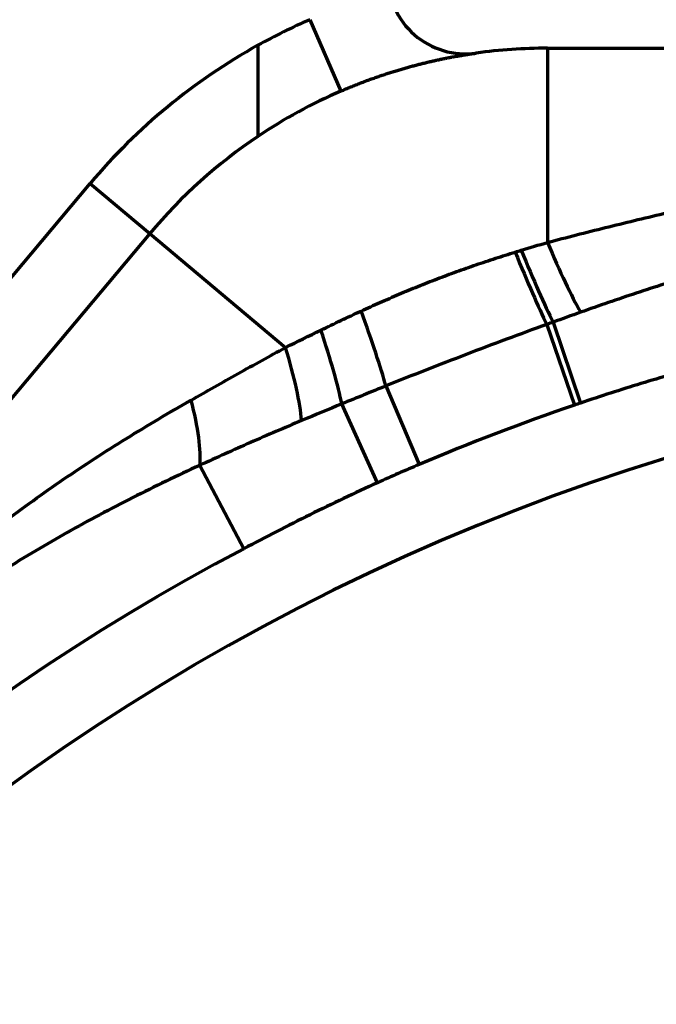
# Model space of a CAD drawing. Header units: millimetres. Extents: x -170 to 6906, y -2212 to 4257.
# Tile 118 of 256: x 4722 to 4747, y -1181 to -1143. Entities that reach past the tile are written whole.
import ezdxf

# ---------------------------------------------------------------- set-up
doc = ezdxf.new("R2010")
doc.units = ezdxf.units.MM
doc.layers.add('1', color=7, linetype='Continuous', true_color=0xffffff)

msp = doc.modelspace()

# ---------------------------------------------------------------- linework, layer by layer
at = {"color": 0, "lineweight": 18}
msp.add_arc((4772.638, -1241.784), 438.165, 198.70552, 161.36953, dxfattribs=at)
at = {"layer": '1', "color": 0, "linetype": 'Continuous', "lineweight": 70}
for p, q in [((4733.638, -1142.685), (4734.833, -1145.437)), ((4742.794, -1143.784), (4742.794, -1151.271)), ((4742.794, -1143.784), (4752.638, -1143.784)), ((4686.902, -1194.611), (4725.175, -1149)), ((4725.175, -1149), (4727.473, -1150.928)), ((4727.473, -1150.928), (4689.2, -1196.539)), ((4727.473, -1150.928), (4732.704, -1155.318)), ((4742.767, -1154.433), (4743.83, -1157.542)), ((4743.011, -1154.344), (4744.066, -1157.462)), ((4736.571, -1156.803), (4737.855, -1159.829)), ((4736.245, -1160.534), (4734.87, -1157.495)), ((4731.093, -1163.076), (4729.398, -1159.865))]:
    msp.add_line(p, q, dxfattribs=at)
for centre, radius, start, end in [((4739.638, -1141.001), 3, 180, 277.8844), ((4742.794, -1163.784), 23, 113.456, 119.0126), ((4742.794, -1163.784), 23, 119.0126, 140), ((4742.794, -1163.784), 20, 90, 97.8844), ((4742.794, -1163.784), 20, 113.456, 123.9005), ((4742.794, -1163.784), 20, 123.9005, 140), ((4772.638, -1241.784), 86, 47.14312, 175.23562), ((4772.638, -1241.784), 89.031, 108.87906, 112.99742), ((4772.638, -1241.784), 89, 117.82698, 220.6742)]:
    msp.add_arc(centre, radius, start, end, dxfattribs=at)
for centre, major_axis, ratio, start_param, end_param in [((4742.794, -1150.014), (-1.841, 4.649), 0.095178, 1.806654, 2.547021), ((4741.438, -1150.546), (-1.814, 4.659), 0.060013, 1.78499, 2.533725), ((4741.691, -1150.447), (-1.817, 4.658), 0.065949, 1.78863, 2.535791), ((4734.966, -1153.022), (-1.76, 4.68), 0.060013, 3.749461, 4.498195), ((4733.152, -1153.697), (-1.727, 4.692), 0.108316, 3.730497, 4.468275), ((4731.489, -1154.299), (-1.67, 4.713), 0.167236, 3.703266, 4.435616), ((4727.279, -1155.851), (-1.798, 4.666), 0.246609, 3.589178, 4.29264)]:
    msp.add_ellipse(centre, major_axis=major_axis, ratio=ratio, start_param=start_param, end_param=end_param, dxfattribs=at)
for points, knots in [([(4731.638, -1143.67), (4731.638, -1143.726), (4731.638, -1143.838), (4731.638, -1144.006), (4731.638, -1144.174), (4731.638, -1144.341), (4731.638, -1144.507), (4731.638, -1144.671), (4731.638, -1144.832), (4731.638, -1144.991), (4731.638, -1145.146), (4731.638, -1145.297), (4731.638, -1145.444), (4731.638, -1145.587), (4731.638, -1145.724), (4731.638, -1145.855), (4731.638, -1145.981), (4731.638, -1146.101), (4731.638, -1146.215), (4731.638, -1146.322), (4731.638, -1146.424), (4731.638, -1146.518), (4731.638, -1146.606), (4731.638, -1146.688), (4731.638, -1146.763), (4731.638, -1146.832), (4731.638, -1146.894), (4731.638, -1146.95), (4731.638, -1147), (4731.638, -1147.044), (4731.638, -1147.081), (4731.638, -1147.113), (4731.638, -1147.139), (4731.638, -1147.159), (4731.638, -1147.173), (4731.638, -1147.182), (4731.638, -1147.184), (4731.638, -1147.184)], [0, 0, 0, 0, 0.028615, 0.057229, 0.085844, 0.114458, 0.143073, 0.171687, 0.200302, 0.228916, 0.257531, 0.286145, 0.31476, 0.343374, 0.371989, 0.400603, 0.429218, 0.457832, 0.486447, 0.515061, 0.543676, 0.57229, 0.600905, 0.629519, 0.658134, 0.686748, 0.715363, 0.743978, 0.772592, 0.801207, 0.829821, 0.858436, 0.88705, 0.915665, 0.944279, 0.972894, 1, 1, 1, 1]), ([(4734.833, -1145.437), (4734.897, -1145.409), (4735.026, -1145.354), (4735.218, -1145.274), (4735.409, -1145.197), (4735.598, -1145.123), (4735.787, -1145.051), (4735.973, -1144.983), (4736.158, -1144.917), (4736.341, -1144.853), (4736.522, -1144.792), (4736.702, -1144.734), (4736.879, -1144.678), (4737.054, -1144.625), (4737.227, -1144.574), (4737.397, -1144.525), (4737.565, -1144.479), (4737.73, -1144.435), (4737.892, -1144.394), (4738.05, -1144.354), (4738.205, -1144.317), (4738.356, -1144.282), (4738.503, -1144.249), (4738.645, -1144.219), (4738.783, -1144.19), (4738.916, -1144.163), (4739.043, -1144.139), (4739.164, -1144.116), (4739.279, -1144.095), (4739.388, -1144.076), (4739.489, -1144.059), (4739.583, -1144.043), (4739.669, -1144.029), (4739.748, -1144.017), (4739.818, -1144.007), (4739.879, -1143.997), (4739.931, -1143.99), (4739.974, -1143.984), (4740.008, -1143.979), (4740.032, -1143.976), (4740.047, -1143.974), (4740.05, -1143.973), (4740.05, -1143.973)], [0, 0, 0, 0, 0.025036, 0.050071, 0.075107, 0.100142, 0.125178, 0.150214, 0.175249, 0.200285, 0.22532, 0.250356, 0.275391, 0.300427, 0.325463, 0.350498, 0.375534, 0.400569, 0.425605, 0.450641, 0.475676, 0.500712, 0.525747, 0.550783, 0.575819, 0.600854, 0.62589, 0.650925, 0.675961, 0.700996, 0.726032, 0.751068, 0.776103, 0.801139, 0.826174, 0.85121, 0.876246, 0.901281, 0.926317, 0.951352, 0.976388, 1, 1, 1, 1]), ([(4742.794, -1151.271), (4743.536, -1151.075), (4744.279, -1150.884), (4745.768, -1150.513), (4746.513, -1150.334), (4748.006, -1149.988), (4748.753, -1149.821), (4750.251, -1149.501), (4751.001, -1149.348), (4751.753, -1149.202)], [0, 0, 0, 0, 0.25, 0.25, 0.5, 0.5, 0.75, 0.75, 1, 1, 1, 1]), ([(4752.72, -1151.331), (4751.258, -1151.699), (4749.807, -1152.103), (4747.645, -1152.762), (4746.927, -1152.99), (4745.495, -1153.464), (4744.782, -1153.709), (4744.071, -1153.963)], [0, 0, 0, 0, 0.5, 0.5, 0.75, 0.75, 1, 1, 1, 1]), ([(4734.063, -1154.65), (4734.32, -1154.525), (4734.577, -1154.401), (4735.095, -1154.155), (4735.354, -1154.033), (4735.615, -1153.914)], [0, 0, 0, 0, 0.5, 0.5, 1, 1, 1, 1]), ([(4742.767, -1154.433), (4742.247, -1154.622), (4741.729, -1154.812), (4740.692, -1155.198), (4739.658, -1155.588), (4738.627, -1155.988), (4737.598, -1156.393), (4737.084, -1156.597), (4736.571, -1156.803)], [0, 0, 0, 0, 0.25, 0.25, 0.5, 0.75, 0.75, 1, 1, 1, 1]), ([(4753.493, -1154.867), (4752.696, -1155.041), (4751.902, -1155.225), (4750.319, -1155.613), (4749.53, -1155.818), (4747.958, -1156.249), (4747.175, -1156.475), (4746.005, -1156.832), (4745.616, -1156.954), (4744.84, -1157.204), (4744.452, -1157.331), (4744.066, -1157.462)], [0, 0, 0, 0, 0.25, 0.25, 0.5, 0.5, 0.75, 0.75, 0.875, 0.875, 1, 1, 1, 1]), ([(4729.063, -1157.347), (4729.663, -1157.003), (4730.267, -1156.663), (4731.481, -1155.987), (4732.091, -1155.652), (4732.704, -1155.318)], [0, 0, 0, 0, 0.5, 0.5, 1, 1, 1, 1]), ([(4719.558, -1163.878), (4719.929, -1163.57), (4720.302, -1163.265), (4721.055, -1162.667), (4721.435, -1162.372), (4722.2, -1161.792), (4722.586, -1161.507), (4723.364, -1160.947), (4723.757, -1160.672), (4724.548, -1160.13), (4724.948, -1159.864), (4725.753, -1159.341), (4726.159, -1159.083), (4726.978, -1158.576), (4727.391, -1158.326), (4728.222, -1157.832), (4728.641, -1157.588), (4729.063, -1157.347)], [0, 0, 0, 0, 0.125, 0.125, 0.25, 0.25, 0.375, 0.375, 0.5, 0.5, 0.625, 0.625, 0.75, 0.75, 0.875, 0.875, 1, 1, 1, 1]), ([(4733.323, -1158.139), (4732.662, -1158.415), (4732.005, -1158.697), (4730.697, -1159.273), (4730.046, -1159.566), (4729.398, -1159.865)], [0, 0, 0, 0, 0.5, 0.5, 1, 1, 1, 1]), ([(4729.398, -1159.865), (4728.528, -1160.264), (4727.666, -1160.678), (4726.39, -1161.323), (4725.967, -1161.543), (4725.126, -1161.991), (4724.708, -1162.219), (4723.879, -1162.686), (4723.467, -1162.925), (4722.648, -1163.412), (4722.241, -1163.66), (4721.03, -1164.421), (4720.236, -1164.947), (4719.453, -1165.493)], [0, 0, 0, 0, 0.25, 0.25, 0.375, 0.375, 0.5, 0.5, 0.625, 0.625, 0.75, 0.75, 1, 1, 1, 1]), ([(4736.245, -1160.534), (4735.809, -1160.731), (4735.374, -1160.933), (4734.509, -1161.344), (4734.079, -1161.553), (4732.792, -1162.19), (4731.94, -1162.629), (4731.093, -1163.076)], [0, 0, 0, 0, 0.25, 0.25, 0.5, 0.5, 1, 1, 1, 1])]:
    msp.add_open_spline(points, degree=3, knots=knots, dxfattribs=at)
for points in [[(4741.784, -1151.571), (4742.12, -1151.468), (4742.457, -1151.368), (4742.794, -1151.271)], [(4735.615, -1153.914), (4735.856, -1153.803), (4736.339, -1153.584), (4737.068, -1153.267), (4737.803, -1152.963), (4738.542, -1152.672), (4739.287, -1152.395), (4740.036, -1152.132), (4740.791, -1151.881), (4741.297, -1151.721), (4741.55, -1151.642)], [(4741.55, -1151.642), (4741.628, -1151.618), (4741.706, -1151.594), (4741.784, -1151.571)], [(4744.071, -1153.963), (4743.717, -1154.089), (4743.364, -1154.216), (4743.011, -1154.344)], [(4743.011, -1154.344), (4742.929, -1154.374), (4742.848, -1154.403), (4742.767, -1154.433)], [(4732.704, -1155.318), (4733.155, -1155.095), (4733.608, -1154.871), (4734.063, -1154.65)], [(4736.571, -1156.803), (4736.003, -1157.032), (4735.436, -1157.262), (4734.87, -1157.495)], [(4734.87, -1157.495), (4734.353, -1157.709), (4733.838, -1157.923), (4733.323, -1158.139)], [(4744.066, -1157.462), (4743.987, -1157.489), (4743.909, -1157.515), (4743.83, -1157.542)], [(4737.855, -1159.829), (4737.316, -1160.058), (4736.779, -1160.292), (4736.245, -1160.534)]]:
    msp.add_open_spline(points, degree=3, dxfattribs=at)

doc.saveas('drawing.dxf')
